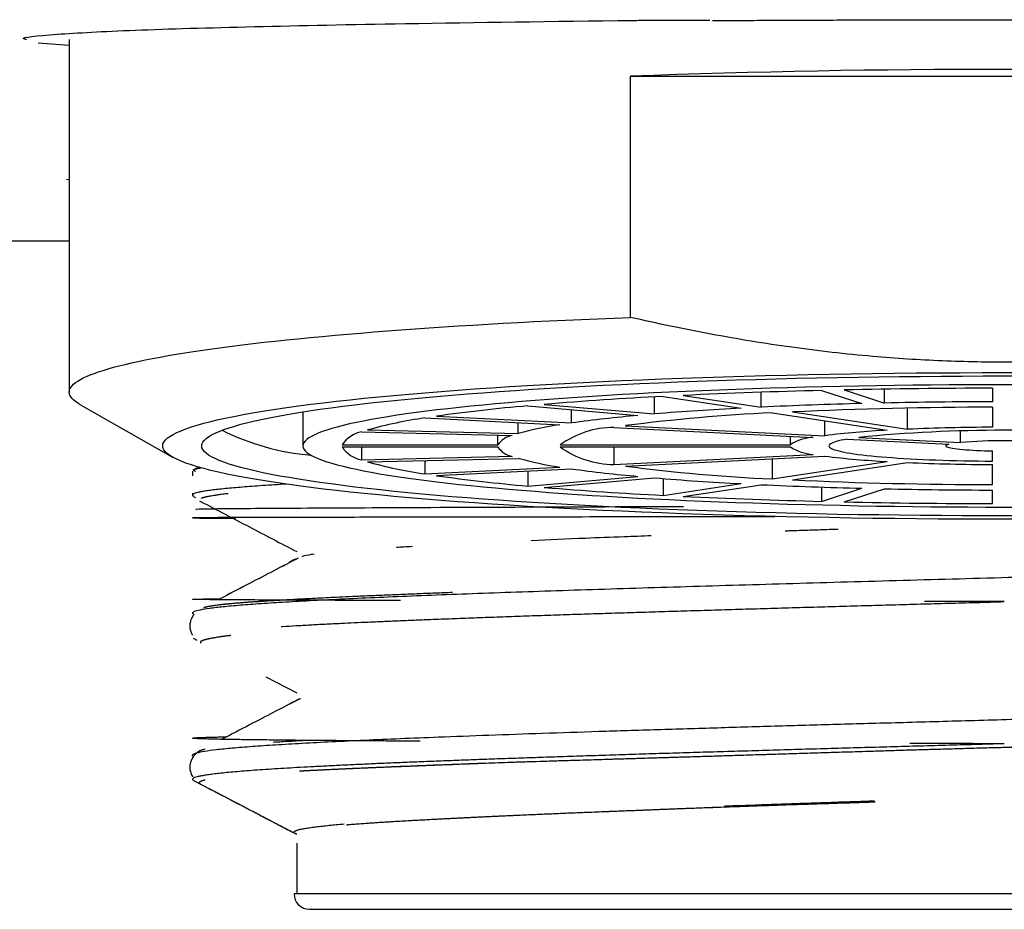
# Model space of a CAD drawing. Header units: millimetres. Extents: x 8 to 914, y 12 to 444.
# Tile 21 of 48: x 399 to 412, y 372 to 383. Entities that reach past the tile are written whole.
import ezdxf

# ---------------------------------------------------------------- set-up
doc = ezdxf.new("R2010")
doc.units = ezdxf.units.MM

msp = doc.modelspace()

# ---------------------------------------------------------------- linework, layer by layer
at = {"color": 7, "linetype": 'Continuous', "lineweight": 30}
for p, q in [((399.615, 382.742), (399.615, 378.219)), ((399.615, 382.666), (399.216, 382.695)), ((406.819, 379.177), (406.819, 382.273)), ((406.819, 382.273), (416.411, 382.273)), ((399.58, 380.948), (399.615, 380.951)), ((407.495, 378.176), (408.496, 378.025)), ((408.496, 378.025), (408.496, 378.218)), ((409.27, 378.241), (409.788, 378.072)), ((409.56, 378.247), (410.078, 378.079)), ((410.078, 378.079), (410.078, 378.257)), ((411.465, 378.269), (411.465, 378.095)), ((399.753, 378.06), (400.939, 377.386)), ((405.499, 378.043), (406.914, 377.92)), ((405.711, 378.061), (407.126, 377.938)), ((407.126, 377.938), (407.126, 378.158)), ((407.235, 378.163), (408.236, 378.012)), ((402.615, 377.965), (402.615, 377.528)), ((406.062, 377.823), (406.062, 377.994)), ((408.636, 377.952), (410.112, 377.729)), ((408.896, 377.965), (410.372, 377.742)), ((410.372, 377.742), (410.372, 378.013)), ((411.465, 378.025), (411.465, 377.768)), ((404.18, 377.888), (405.912, 377.8)), ((404.33, 377.91), (406.062, 377.823)), ((405.377, 377.688), (405.377, 377.827)), ((409.312, 377.659), (409.312, 377.85)), ((403.367, 377.708), (405.299, 377.662)), ((403.444, 377.733), (405.377, 377.688)), ((405.116, 377.542), (405.116, 377.667)), ((406.605, 377.765), (409.162, 377.637)), ((406.755, 377.788), (409.312, 377.659)), ((411.053, 377.572), (411.053, 377.718)), ((403.116, 377.542), (405.116, 377.542)), ((405.917, 377.542), (408.869, 377.542)), ((408.869, 377.542), (408.869, 377.652)), ((409.596, 377.615), (410.903, 377.549)), ((409.746, 377.638), (411.053, 377.572)), ((410.865, 377.551), (410.865, 377.528)), ((403.116, 377.515), (405.116, 377.515)), ((403.367, 377.515), (403.367, 377.349)), ((405.917, 377.515), (408.869, 377.515)), ((406.605, 377.515), (406.605, 377.291)), ((406.605, 377.291), (409.162, 377.42)), ((411.465, 377.333), (411.465, 377.464)), ((403.367, 377.349), (405.299, 377.395)), ((403.444, 377.324), (405.377, 377.369)), ((404.18, 377.341), (404.18, 377.169)), ((406.755, 377.269), (409.312, 377.397)), ((408.636, 377.363), (408.636, 377.105)), ((408.636, 377.105), (410.112, 377.328)), ((408.896, 377.092), (410.372, 377.315)), ((411.465, 377.032), (411.465, 377.289)), ((401.196, 377.204), (401.196, 377.146)), ((401.28, 377.255), (401.203, 377.216)), ((404.18, 377.169), (405.912, 377.257)), ((404.33, 377.147), (406.062, 377.234)), ((405.499, 377.206), (405.499, 377.014)), ((405.499, 377.014), (406.914, 377.137)), ((405.711, 376.995), (407.126, 377.119)), ((407.235, 377.11), (407.235, 376.894)), ((407.235, 376.894), (408.236, 377.045)), ((407.495, 376.88), (408.496, 377.031)), ((401.196, 376.92), (401.196, 376.897)), ((409.27, 377), (409.27, 376.816)), ((409.27, 376.816), (409.788, 376.985)), ((409.56, 376.81), (410.078, 376.978)), ((411.465, 376.788), (411.465, 376.962)), ((401.212, 376.881), (401.237, 376.868)), ((402.5, 376.069), (402.433, 376.034)), ((401.214, 375.057), (401.253, 375.037)), ((402.138, 374.566), (402.535, 374.359)), ((402.138, 374.566), (402.535, 374.359)), ((402.543, 374.268), (402.435, 374.212)), ((402.567, 374.281), (402.565, 374.28)), ((402.535, 372.431), (402.535, 371.783)), ((402.535, 372.43), (402.535, 371.783)), ((420.729, 371.78), (402.5, 371.78)), ((402.535, 371.783), (402.535, 371.78)), ((402.697, 371.583), (420.532, 371.583))]:
    msp.add_line(p, q, dxfattribs=at)
at = {"color": 7, "linetype": 'Continuous', "lineweight": 30, "flags": 128}
for points in [[(399.753, 378.06), (399.724, 378.078), (399.695, 378.098), (399.671, 378.118), (399.651, 378.138), (399.635, 378.158), (399.624, 378.178), (399.617, 378.198), (399.615, 378.219), (399.617, 378.239), (399.624, 378.259), (399.635, 378.279), (399.651, 378.299), (399.671, 378.32), (399.695, 378.34), (399.724, 378.36), (399.758, 378.38), (399.796, 378.4), (399.838, 378.42), (399.885, 378.439), (399.936, 378.459), (399.992, 378.479), (400.051, 378.498), (400.116, 378.518), (400.184, 378.537), (400.257, 378.556), (400.334, 378.575), (400.415, 378.594), (400.5, 378.613), (400.59, 378.632), (400.683, 378.65), (400.781, 378.668), (400.883, 378.687), (400.989, 378.705), (401.098, 378.722), (401.212, 378.74), (401.329, 378.757), (401.451, 378.775), (401.576, 378.792), (401.705, 378.808), (401.838, 378.825), (401.974, 378.841), (402.114, 378.858), (402.257, 378.873), (402.404, 378.889), (402.555, 378.904), (402.708, 378.92), (402.865, 378.934), (403.026, 378.949), (403.189, 378.963), (403.356, 378.977), (403.526, 378.991), (403.699, 379.005), (403.874, 379.018), (404.053, 379.031), (404.235, 379.043), (404.419, 379.056), (404.606, 379.068), (404.795, 379.079), (404.987, 379.091), (405.182, 379.102), (405.379, 379.112), (405.578, 379.123), (405.78, 379.133), (405.984, 379.142), (406.19, 379.152), (406.397, 379.161), (406.607, 379.169), (406.819, 379.177)], [(400.815, 377.528), (400.818, 377.553), (400.83, 377.578), (400.848, 377.602), (400.874, 377.627), (400.907, 377.651), (400.948, 377.676), (400.996, 377.7), (401.051, 377.724), (401.113, 377.748), (401.183, 377.772), (401.259, 377.796), (401.343, 377.819), (401.434, 377.843), (401.532, 377.866), (401.637, 377.889), (401.748, 377.911), (401.867, 377.934), (401.992, 377.956), (402.124, 377.978), (402.262, 377.999), (402.406, 378.02), (402.557, 378.041), (402.714, 378.062), (402.877, 378.082), (403.047, 378.101), (403.222, 378.121), (403.402, 378.14), (403.589, 378.158), (403.781, 378.176), (403.978, 378.194), (404.181, 378.211), (404.388, 378.228), (404.601, 378.244), (404.818, 378.26), (405.04, 378.275), (405.267, 378.29), (405.498, 378.304), (405.733, 378.318), (405.972, 378.331), (406.215, 378.344), (406.461, 378.356), (406.712, 378.367), (406.965, 378.378), (407.222, 378.388), (407.482, 378.398), (407.744, 378.407), (408.01, 378.416), (408.277, 378.424), (408.547, 378.431), (408.819, 378.438), (409.094, 378.444), (409.369, 378.449), (409.647, 378.454), (409.925, 378.458), (410.205, 378.462), (410.486, 378.465), (410.767, 378.467), (411.05, 378.468), (411.332, 378.469), (411.615, 378.47), (411.897, 378.469)], [(401.315, 377.528), (401.318, 377.552), (401.329, 377.575), (401.346, 377.599), (401.371, 377.622), (401.403, 377.646), (401.442, 377.669), (401.487, 377.692), (401.54, 377.715), (401.599, 377.738), (401.666, 377.761), (401.739, 377.783), (401.819, 377.806), (401.906, 377.828), (401.999, 377.85), (402.099, 377.872), (402.205, 377.894), (402.318, 377.915), (402.437, 377.936), (402.563, 377.957), (402.695, 377.977), (402.833, 377.998), (402.976, 378.017), (403.126, 378.037), (403.282, 378.056), (403.443, 378.075), (403.61, 378.093), (403.783, 378.111), (403.96, 378.129), (404.143, 378.146), (404.332, 378.163), (404.525, 378.18), (404.723, 378.196), (404.925, 378.211), (405.133, 378.226), (405.344, 378.241), (405.561, 378.255), (405.781, 378.268), (406.005, 378.281), (406.233, 378.294), (406.465, 378.306), (406.7, 378.317), (406.939, 378.328), (407.18, 378.339), (407.425, 378.349), (407.673, 378.358), (407.924, 378.367), (408.177, 378.375), (408.432, 378.382), (408.689, 378.389), (408.949, 378.396), (409.21, 378.401), (409.473, 378.407), (409.738, 378.411), (410.003, 378.415), (410.27, 378.419), (410.538, 378.421), (410.807, 378.423), (411.076, 378.425), (411.345, 378.426), (411.615, 378.426), (411.884, 378.426)], [(411.85, 378.313), (411.615, 378.313), (411.379, 378.313), (411.144, 378.312), (410.909, 378.31), (410.674, 378.309), (410.44, 378.306), (410.207, 378.303), (409.975, 378.3), (409.744, 378.296), (409.514, 378.291), (409.285, 378.286), (409.059, 378.281), (408.834, 378.274), (408.61, 378.268), (408.389, 378.261), (408.171, 378.253), (407.954, 378.245), (407.74, 378.236), (407.529, 378.227), (407.32, 378.218), (407.115, 378.208), (406.912, 378.197), (406.713, 378.186), (406.517, 378.175), (406.325, 378.163), (406.136, 378.151), (405.951, 378.138), (405.77, 378.125), (405.593, 378.111), (405.42, 378.097), (405.251, 378.083), (405.086, 378.068), (404.926, 378.053), (404.771, 378.038), (404.62, 378.022), (404.475, 378.006), (404.334, 377.99), (404.198, 377.973), (404.067, 377.956), (403.941, 377.938), (403.821, 377.921), (403.705, 377.903), (403.596, 377.885), (403.491, 377.866), (403.393, 377.848), (403.3, 377.829), (403.213, 377.81), (403.131, 377.79), (403.055, 377.771), (402.985, 377.751), (402.921, 377.731), (402.863, 377.712), (402.811, 377.692), (402.765, 377.671), (402.726, 377.651), (402.692, 377.631), (402.664, 377.61), (402.642, 377.59), (402.627, 377.57), (402.618, 377.549), (402.615, 377.528)], [(409.596, 377.615), (409.556, 377.608), (409.52, 377.6), (409.487, 377.592), (409.459, 377.585), (409.434, 377.577), (409.413, 377.569), (409.395, 377.561), (409.382, 377.553), (409.372, 377.544), (409.367, 377.536), (409.365, 377.528), (409.367, 377.52), (409.373, 377.512), (409.383, 377.504), (409.397, 377.496), (409.414, 377.487), (409.436, 377.48), (409.461, 377.472), (409.49, 377.464), (409.523, 377.456), (409.56, 377.449), (409.6, 377.441), (409.643, 377.434), (409.69, 377.427), (409.74, 377.42), (409.794, 377.413), (409.851, 377.407), (409.91, 377.4), (409.973, 377.394), (410.039, 377.389), (410.107, 377.383), (410.178, 377.378), (410.252, 377.372), (410.327, 377.368), (410.406, 377.363), (410.486, 377.359), (410.568, 377.355), (410.652, 377.351), (410.738, 377.348), (410.825, 377.345), (410.913, 377.342), (411.003, 377.34), (411.094, 377.338), (411.186, 377.336), (411.278, 377.335), (411.371, 377.334), (411.465, 377.333)], [(410.903, 377.549), (410.888, 377.545), (410.876, 377.54), (410.869, 377.535), (410.865, 377.53), (410.866, 377.526), (410.87, 377.521), (410.879, 377.516), (410.891, 377.511), (410.908, 377.507), (410.928, 377.502), (410.952, 377.498), (410.979, 377.494), (411.01, 377.49), (411.045, 377.486), (411.082, 377.482), (411.122, 377.479), (411.165, 377.476), (411.211, 377.473), (411.258, 377.471), (411.308, 377.469), (411.359, 377.467), (411.411, 377.466), (411.465, 377.464)], [(411.897, 376.588), (411.615, 376.587), (411.332, 376.588), (411.05, 376.588), (410.767, 376.59), (410.486, 376.592), (410.205, 376.595), (409.925, 376.599), (409.647, 376.603), (409.369, 376.608), (409.094, 376.613), (408.819, 376.619), (408.547, 376.626), (408.277, 376.633), (408.01, 376.641), (407.744, 376.65), (407.482, 376.659), (407.222, 376.669), (406.965, 376.679), (406.712, 376.69), (406.461, 376.701), (406.215, 376.713), (405.972, 376.726), (405.733, 376.739), (405.498, 376.753), (405.267, 376.767), (405.04, 376.782), (404.818, 376.797), (404.601, 376.813), (404.388, 376.829), (404.181, 376.846), (403.978, 376.863), (403.781, 376.881), (403.589, 376.899), (403.402, 376.917), (403.222, 376.936), (403.047, 376.955), (402.877, 376.975), (402.714, 376.995), (402.557, 377.016), (402.406, 377.037), (402.262, 377.058), (402.124, 377.079), (401.992, 377.101), (401.867, 377.123), (401.748, 377.146), (401.637, 377.168), (401.532, 377.191), (401.434, 377.214), (401.343, 377.238), (401.259, 377.261), (401.183, 377.285), (401.113, 377.309), (401.051, 377.333), (400.996, 377.357), (400.948, 377.381), (400.907, 377.406), (400.874, 377.43), (400.848, 377.455), (400.83, 377.479), (400.818, 377.504), (400.815, 377.528)], [(411.884, 376.631), (411.615, 376.631), (411.345, 376.631), (411.076, 376.632), (410.807, 376.634), (410.538, 376.636), (410.27, 376.638), (410.003, 376.642), (409.738, 376.646), (409.473, 376.65), (409.21, 376.656), (408.949, 376.661), (408.689, 376.668), (408.432, 376.675), (408.177, 376.682), (407.924, 376.69), (407.673, 376.699), (407.425, 376.708), (407.18, 376.718), (406.939, 376.729), (406.7, 376.74), (406.465, 376.751), (406.233, 376.763), (406.005, 376.776), (405.781, 376.789), (405.561, 376.802), (405.344, 376.816), (405.133, 376.831), (404.925, 376.846), (404.723, 376.861), (404.525, 376.877), (404.332, 376.894), (404.143, 376.911), (403.96, 376.928), (403.783, 376.945), (403.61, 376.964), (403.443, 376.982), (403.282, 377.001), (403.126, 377.02), (402.976, 377.04), (402.833, 377.059), (402.695, 377.08), (402.563, 377.1), (402.437, 377.121), (402.318, 377.142), (402.205, 377.163), (402.099, 377.185), (401.999, 377.207), (401.906, 377.229), (401.819, 377.251), (401.739, 377.274), (401.666, 377.296), (401.599, 377.319), (401.54, 377.342), (401.487, 377.365), (401.442, 377.388), (401.403, 377.411), (401.371, 377.435), (401.346, 377.458), (401.329, 377.481), (401.318, 377.505), (401.315, 377.528)], [(402.615, 377.528), (402.618, 377.508), (402.627, 377.487), (402.642, 377.467), (402.664, 377.446), (402.692, 377.426), (402.726, 377.406), (402.765, 377.386), (402.811, 377.365), (402.863, 377.345), (402.921, 377.325), (402.985, 377.306), (403.055, 377.286), (403.131, 377.267), (403.213, 377.247), (403.3, 377.228), (403.393, 377.209), (403.491, 377.191), (403.596, 377.172), (403.705, 377.154), (403.821, 377.136), (403.941, 377.119), (404.067, 377.101), (404.198, 377.084), (404.334, 377.067), (404.475, 377.051), (404.62, 377.035), (404.771, 377.019), (404.926, 377.004), (405.086, 376.989), (405.251, 376.974), (405.42, 376.959), (405.593, 376.946), (405.77, 376.932), (405.951, 376.919), (406.136, 376.906), (406.325, 376.894), (406.517, 376.882), (406.713, 376.871), (406.912, 376.86), (407.115, 376.849), (407.32, 376.839), (407.529, 376.83), (407.74, 376.82), (407.954, 376.812), (408.171, 376.804), (408.389, 376.796), (408.61, 376.789), (408.834, 376.782), (409.059, 376.776), (409.285, 376.771), (409.514, 376.766), (409.744, 376.761), (409.975, 376.757), (410.207, 376.754), (410.44, 376.751), (410.674, 376.748), (410.909, 376.746), (411.144, 376.745), (411.379, 376.744), (411.615, 376.744), (411.85, 376.744)]]:
    msp.add_lwpolyline(points, dxfattribs=at)
at = {"color": 7, "linetype": 'Continuous', "lineweight": 30}
for centre, radius, start, end in [((411.615, 251.412), 130.948, 87.90114, 92.09886), ((411.151, 301.54), 76.723, 91.40435, 92.73073), ((411.599, 283.584), 94.685, 90.08106, 91.23374), ((407.425, 355.87), 22.256, 94.9648, 97.9954), ((409.727, 329.46), 48.767, 92.9287, 94.7235), ((411.26, 319.386), 58.705, 91.4364, 92.69869), ((411.602, 305.647), 72.448, 90.1089, 91.20589), ((408.409, 360.956), 17.029, 95.038, 97.9221), ((409.67, 355.215), 22.761, 92.6042, 97.3579), ((410.17, 340.749), 37.314, 92.972, 94.6801), ((411.533, 320.056), 57.969, 90.06772, 92.60788), ((404.992, 372.203), 5.742, 98.1316, 105.6332), ((406.547, 373.453), 4.393, 98.3127, 105.4521), ((402.955, 380.459), 3.057, 243.208, 265.5247), ((403.427, 377.344), 0.368, 99.4003, 147.6099), ((405.35, 377.387), 0.28, 100.4555, 146.5547), ((406.606, 376.594), 1.172, 90.0279, 126.0084), ((410.652, 366.902), 10.841, 92.858, 97.1041), ((411.615, 358.639), 19.09, 84.3809, 95.6191), ((411.57, 349.832), 27.936, 90.2165, 92.4591), ((409.176, 377.095), 0.542, 91.5204, 124.5159), ((411.615, 370.703), 6.892, 85.3279, 94.6721), ((403.427, 377.713), 0.368, 212.3901, 260.5997), ((405.35, 377.67), 0.28, 213.4453, 259.5445), ((406.606, 378.463), 1.172, 233.9916, 269.9721), ((409.201, 378.038), 0.619, 237.5845, 266.3793), ((404.992, 382.854), 5.742, 254.3668, 261.8684), ((406.547, 381.604), 4.393, 254.5479, 261.6873), ((410.689, 388.57), 11.257, 262.9745, 267.0634), ((411.577, 405.509), 28.22, 267.5522, 269.7722), ((408.409, 394.101), 17.029, 262.0779, 264.962), ((409.67, 399.842), 22.761, 262.6421, 267.3958), ((407.425, 399.186), 22.256, 262.0046, 265.0352), ((410.17, 414.308), 37.314, 265.3199, 267.028), ((411.26, 435.671), 58.705, 267.30131, 268.5636), ((411.533, 435.001), 57.969, 267.39212, 269.93228), ((409.727, 425.597), 48.767, 265.2765, 267.0713), ((411.602, 449.41), 72.448, 268.79411, 269.8911), ((411.151, 453.517), 76.723, 267.26927, 268.59565), ((411.599, 471.473), 94.685, 268.76626, 269.91894), ((402.697, 371.78), 0.197, 180, 270)]:
    msp.add_arc(centre, radius, start, end, dxfattribs=at)
for points, knots in [([(399.066, 382.742), (399.051, 382.746), (398.959, 382.769), (399.399, 382.811), (400.67, 382.881), (403.357, 382.942), (405.849, 382.977), (406.923, 382.989), (406.968, 382.99), (406.981, 382.99), (406.985, 382.99), (406.986, 382.99), (406.988, 382.99), (406.993, 382.99), (407.013, 382.99), (407.086, 382.99), (407.364, 382.99), (407.628, 382.991), (407.837, 382.991)], [0, 0, 0, 0, 0.034057, 0.206541, 0.378519, 0.715452, 0.937146, 0.944346, 0.946277, 0.946825, 0.946995, 0.947096, 0.947126, 0.947372, 0.948069, 0.950725, 0.961089, 1, 1, 1, 1]), ([(407.872, 382.986), (407.999, 382.987), (408.254, 382.988), (408.64, 382.99), (409.028, 382.992), (409.417, 382.993), (409.809, 382.995), (410.202, 382.996), (410.585, 382.996), (410.958, 382.997), (411.321, 382.997), (411.684, 382.997), (412.047, 382.997), (412.411, 382.997), (412.652, 382.996), (412.773, 382.996)], [0, 0, 0, 0, 0.080513, 0.160833, 0.240989, 0.321012, 0.400931, 0.480776, 0.560577, 0.633715, 0.706863, 0.780044, 0.853282, 0.926599, 1, 1, 1, 1]), ([(392.353, 380.171), (393.382, 380.169), (395.444, 380.165), (397.865, 380.16), (399.256, 380.159), (399.615, 380.158)], [0, 0, 0, 0, 0.425126, 0.851877, 1, 1, 1, 1]), ([(416.411, 379.177), (416.236, 379.138), (415.887, 379.06), (415.36, 378.957), (414.832, 378.865), (414.301, 378.786), (413.768, 378.72), (413.234, 378.668), (412.698, 378.63), (412.192, 378.609), (411.714, 378.601), (411.267, 378.604), (410.82, 378.617), (410.373, 378.641), (409.901, 378.677), (409.405, 378.726), (408.886, 378.792), (408.367, 378.87), (407.849, 378.961), (407.333, 379.062), (406.99, 379.139), (406.819, 379.177)], [0, 0, 0, 0, 0.055417, 0.110847, 0.166274, 0.221687, 0.277132, 0.332596, 0.388058, 0.4435, 0.489697, 0.535914, 0.582136, 0.628354, 0.674552, 0.728652, 0.782762, 0.836864, 0.89124, 0.945623, 1, 1, 1, 1]), ([(401.302, 377.24), (401.274, 377.236), (401.192, 377.224), (401.219, 377.212), (401.236, 377.204)], [0, 0, 0, 0, 0.341407, 1, 1, 1, 1]), ([(402.4, 377.038), (402.349, 377.035), (402.243, 377.028), (402.098, 377.019), (401.96, 377.009), (401.835, 376.999), (401.721, 376.99), (401.618, 376.98), (401.525, 376.97), (401.442, 376.961), (401.371, 376.951), (401.312, 376.941), (401.264, 376.931), (401.229, 376.921), (401.207, 376.911), (401.196, 376.901), (401.197, 376.892), (401.203, 376.885), (401.211, 376.882), (401.212, 376.882)], [0, 0, 0, 0, 0.059505, 0.122999, 0.184702, 0.246455, 0.308226, 0.36998, 0.431683, 0.495177, 0.558726, 0.622295, 0.685844, 0.749338, 0.811041, 0.872795, 0.934565, 0.996319, 1, 1, 1, 1]), ([(401.657, 376.916), (401.652, 376.915), (401.633, 376.913), (401.602, 376.91), (401.569, 376.905), (401.539, 376.901), (401.514, 376.898), (401.485, 376.893), (401.453, 376.888), (401.422, 376.883), (401.395, 376.878), (401.377, 376.874), (401.367, 376.872), (401.362, 376.871), (401.358, 376.87), (401.353, 376.868), (401.349, 376.867), (401.342, 376.866), (401.333, 376.863), (401.322, 376.86), (401.314, 376.857), (401.309, 376.855), (401.308, 376.854)], [0, 0, 0, 0, 0.030661, 0.101634, 0.174819, 0.233074, 0.289643, 0.344518, 0.438269, 0.526553, 0.609333, 0.686559, 0.711411, 0.727363, 0.744154, 0.761787, 0.780261, 0.799576, 0.848437, 0.901981, 0.971835, 1, 1, 1, 1]), ([(401.292, 376.822), (401.292, 376.821), (401.293, 376.821), (401.295, 376.819), (401.297, 376.818), (401.299, 376.817), (401.3, 376.816), (401.3, 376.816)], [0, 0, 0, 0, 0.165385, 0.423589, 0.679213, 0.932255, 1, 1, 1, 1]), ([(401.297, 376.819), (401.298, 376.818), (401.298, 376.818), (401.3, 376.817), (401.301, 376.817)], [0, 0, 0, 0, 0.202213, 1, 1, 1, 1]), ([(401.301, 376.816), (401.51, 376.707), (401.921, 376.493), (402.332, 376.278), (402.535, 376.172)], [0, 0, 0, 0, 0.507938, 1, 1, 1, 1]), ([(407.497, 376.748), (407.492, 376.748), (406.693, 376.745), (405.273, 376.74), (403.407, 376.732), (402.043, 376.724), (401.221, 376.717), (401.238, 376.713), (401.246, 376.711)], [0, 0, 0, 0, 0.001299, 0.195683, 0.394534, 0.597848, 0.805626, 1, 1, 1, 1]), ([(408.668, 376.619), (408.613, 376.619), (407.958, 376.618), (406.778, 376.617), (405.202, 376.615), (403.827, 376.613), (402.693, 376.611), (401.845, 376.609), (401.315, 376.607), (401.144, 376.605), (401.271, 376.603), (401.609, 376.602), (401.748, 376.602)], [0, 0, 0, 0, 0.01017, 0.120718, 0.232127, 0.344396, 0.457526, 0.571516, 0.686366, 0.802077, 0.918648, 1, 1, 1, 1]), ([(409.481, 376.458), (409.432, 376.456), (409.311, 376.452), (409.102, 376.445), (408.924, 376.439), (408.819, 376.436), (408.804, 376.435)], [0, 0, 0, 0, 0.211798, 0.527124, 0.930178, 1, 1, 1, 1]), ([(421.964, 376.325), (421.987, 376.319), (422.033, 376.305), (422.038, 376.285), (421.997, 376.265), (421.904, 376.245), (421.763, 376.225), (421.573, 376.205), (421.335, 376.184), (421.051, 376.164), (420.721, 376.144), (420.347, 376.124), (419.932, 376.104), (419.476, 376.084), (418.983, 376.064), (418.454, 376.044), (417.893, 376.024), (417.301, 376.004), (416.683, 375.984), (416.039, 375.964), (415.375, 375.944), (414.692, 375.924), (413.995, 375.903), (413.286, 375.883), (412.569, 375.863), (411.848, 375.843), (411.126, 375.823), (410.405, 375.803), (409.691, 375.783), (408.986, 375.763), (408.293, 375.743), (407.617, 375.723), (406.96, 375.703), (406.325, 375.683), (405.715, 375.663), (405.134, 375.643), (404.584, 375.623), (404.067, 375.603), (403.587, 375.583), (403.146, 375.563), (402.745, 375.543), (402.386, 375.523), (402.072, 375.503), (401.804, 375.483), (401.583, 375.463), (401.411, 375.443), (401.286, 375.423), (401.213, 375.402), (401.187, 375.384), (401.208, 375.372), (401.217, 375.366)], [0, 0, 0, 0, 0.020921, 0.041842, 0.062763, 0.083683, 0.104604, 0.125525, 0.146446, 0.167367, 0.188288, 0.209208, 0.230129, 0.25105, 0.271971, 0.292892, 0.313812, 0.334733, 0.355654, 0.376575, 0.397496, 0.418416, 0.439337, 0.460258, 0.481179, 0.502099, 0.523021, 0.543943, 0.564865, 0.585788, 0.60671, 0.627632, 0.648554, 0.669476, 0.690399, 0.711321, 0.732243, 0.753165, 0.774088, 0.79501, 0.815932, 0.836854, 0.857776, 0.878699, 0.899621, 0.920543, 0.941465, 0.962388, 0.98331, 1, 1, 1, 1]), ([(407.084, 376.375), (406.967, 376.37), (406.675, 376.36), (406.151, 376.339), (405.77, 376.322), (405.542, 376.312)], [0, 0, 0, 0, 0.210196, 0.526404, 1, 1, 1, 1]), ([(404.02, 376.236), (403.981, 376.234), (403.907, 376.23), (403.844, 376.226), (403.814, 376.225)], [0, 0, 0, 0, 0.5112636, 1, 1, 1, 1]), ([(402.555, 376.09), (402.346, 375.981), (402.004, 375.802), (401.661, 375.624), (401.528, 375.555)], [0, 0, 0, 0, 0.610341, 1, 1, 1, 1]), ([(402.554, 376.089), (402.346, 375.981), (402.004, 375.802), (401.662, 375.624), (401.528, 375.555)], [0, 0, 0, 0, 0.609413, 1, 1, 1, 1]), ([(402.758, 376.139), (402.745, 376.137), (402.687, 376.128), (402.624, 376.117), (402.606, 376.108), (402.602, 376.105)], [0, 0, 0, 0, 0.174184, 0.794893, 1, 1, 1, 1]), ([(401.344, 375.455), (401.348, 375.457), (401.358, 375.46), (401.374, 375.464), (401.39, 375.468), (401.406, 375.471), (401.424, 375.474), (401.445, 375.478), (401.469, 375.482), (401.497, 375.486), (401.531, 375.49), (401.572, 375.495), (401.619, 375.5), (401.665, 375.505), (401.71, 375.509), (401.752, 375.513), (401.799, 375.517), (401.85, 375.521), (401.902, 375.525), (401.957, 375.529), (402.015, 375.532), (402.075, 375.536), (402.133, 375.54), (402.191, 375.544), (402.249, 375.547), (402.307, 375.55), (402.361, 375.553), (402.41, 375.556), (402.454, 375.558), (402.487, 375.56), (402.509, 375.562), (402.522, 375.562), (402.535, 375.563), (402.548, 375.564), (402.562, 375.565), (402.575, 375.565), (402.61, 375.567), (402.685, 375.571), (402.801, 375.577), (402.94, 375.584), (403.088, 375.591), (403.253, 375.599), (403.436, 375.607), (403.633, 375.615), (403.845, 375.624), (404.074, 375.633), (404.303, 375.643), (404.46, 375.649), (404.534, 375.651)], [0, 0, 0, 0, 0.018399, 0.040838, 0.055676, 0.071449, 0.088152, 0.105783, 0.124339, 0.143815, 0.167942, 0.193331, 0.219971, 0.247848, 0.267114, 0.286919, 0.308389, 0.330982, 0.352561, 0.373129, 0.396077, 0.417637, 0.437815, 0.456623, 0.476532, 0.494673, 0.511077, 0.525752, 0.538702, 0.549931, 0.553663, 0.557398, 0.561135, 0.564874, 0.568615, 0.572359, 0.576106, 0.596755, 0.633826, 0.667161, 0.70074, 0.741064, 0.781806, 0.82301, 0.867718, 0.913065, 0.959112, 1, 1, 1, 1]), ([(403.867, 375.545), (403.851, 375.545), (403.761, 375.545), (403.604, 375.545), (403.385, 375.546), (403.165, 375.547), (402.945, 375.547), (402.738, 375.548), (402.543, 375.549), (402.36, 375.55), (402.189, 375.551), (402.032, 375.551), (401.889, 375.552), (401.759, 375.553), (401.644, 375.554), (401.543, 375.554), (401.455, 375.555), (401.379, 375.556), (401.316, 375.557), (401.266, 375.557), (401.23, 375.558), (401.206, 375.559), (401.195, 375.56), (401.197, 375.561), (401.211, 375.561), (401.237, 375.562), (401.274, 375.563), (401.324, 375.564), (401.386, 375.565), (401.46, 375.566), (401.515, 375.566), (401.549, 375.566), (401.551, 375.566)], [0, 0, 0, 0, 0.006704, 0.038632, 0.070445, 0.107791, 0.144976, 0.182002, 0.218868, 0.25624, 0.293446, 0.330487, 0.367362, 0.404071, 0.439963, 0.475696, 0.511269, 0.546681, 0.582574, 0.618301, 0.653862, 0.689257, 0.724486, 0.758926, 0.793205, 0.827325, 0.861285, 0.895697, 0.929945, 0.964026, 0.997942, 1, 1, 1, 1]), ([(402.333, 375.211), (402.339, 375.211), (402.399, 375.215), (402.523, 375.222), (402.705, 375.233), (402.9, 375.243), (403.089, 375.252), (403.274, 375.261), (403.453, 375.269), (403.641, 375.277), (403.838, 375.286), (404.041, 375.294), (404.269, 375.303), (404.524, 375.313), (404.808, 375.324), (405.102, 375.334), (405.404, 375.345), (405.715, 375.356), (406.027, 375.366), (406.341, 375.376), (406.654, 375.386), (406.974, 375.396), (407.299, 375.406), (407.636, 375.416), (407.984, 375.427), (408.344, 375.437), (408.709, 375.448), (409.077, 375.459), (409.449, 375.469), (409.817, 375.48), (410.18, 375.49), (410.537, 375.5), (410.895, 375.51), (411.255, 375.52), (411.495, 375.526), (411.615, 375.53)], [0, 0, 0, 0, 0.003729, 0.035542, 0.067307, 0.099024, 0.130694, 0.155545, 0.181278, 0.207459, 0.233639, 0.25982, 0.286, 0.319321, 0.352641, 0.385961, 0.419281, 0.452601, 0.485921, 0.517337, 0.548753, 0.580169, 0.611585, 0.643001, 0.676321, 0.709641, 0.742961, 0.776281, 0.8096, 0.84292, 0.874336, 0.905752, 0.937168, 0.968584, 1, 1, 1, 1]), ([(411.615, 375.53), (411.494, 375.53), (411.254, 375.53), (410.912, 375.531), (410.691, 375.531), (410.589, 375.531)], [0, 0, 0, 0, 0.351156, 0.701153, 1, 1, 1, 1]), ([(401.35, 375.457), (401.351, 375.458), (401.356, 375.459), (401.364, 375.461), (401.378, 375.465), (401.395, 375.469), (401.417, 375.473), (401.443, 375.478), (401.475, 375.483), (401.513, 375.488), (401.553, 375.493), (401.596, 375.498), (401.641, 375.503), (401.69, 375.507), (401.726, 375.51), (401.744, 375.512)], [0, 0, 0, 0, 0.013805, 0.066838, 0.115742, 0.186223, 0.263298, 0.346941, 0.437118, 0.533791, 0.636913, 0.722427, 0.811859, 0.905172, 1, 1, 1, 1]), ([(401.217, 375.366), (401.215, 375.364), (401.21, 375.358), (401.204, 375.349), (401.198, 375.34), (401.194, 375.333), (401.191, 375.327), (401.189, 375.323), (401.185, 375.315), (401.179, 375.303), (401.173, 375.285), (401.169, 375.269), (401.166, 375.258), (401.165, 375.253), (401.164, 375.247), (401.163, 375.238), (401.163, 375.224), (401.163, 375.205), (401.165, 375.183), (401.171, 375.158), (401.181, 375.132), (401.191, 375.111), (401.197, 375.101), (401.198, 375.099)], [0, 0, 0, 0, 0.041423, 0.105511, 0.154382, 0.187954, 0.206463, 0.221855, 0.240698, 0.288801, 0.350916, 0.427234, 0.44315, 0.459577, 0.476535, 0.503218, 0.547564, 0.609639, 0.685081, 0.762251, 0.866665, 0.975611, 1, 1, 1, 1]), ([(401.217, 375.366), (401.215, 375.364), (401.21, 375.358), (401.204, 375.349), (401.198, 375.34), (401.194, 375.333), (401.191, 375.327), (401.189, 375.323), (401.185, 375.315), (401.179, 375.303), (401.173, 375.285), (401.169, 375.269), (401.166, 375.258), (401.165, 375.253), (401.164, 375.247), (401.163, 375.238), (401.163, 375.224), (401.163, 375.205), (401.165, 375.183), (401.171, 375.158), (401.181, 375.132), (401.191, 375.111), (401.197, 375.101), (401.198, 375.099)], [0, 0, 0, 0, 0.041423, 0.105511, 0.154382, 0.187954, 0.206463, 0.221855, 0.240698, 0.288801, 0.350916, 0.427234, 0.44315, 0.459577, 0.476535, 0.503218, 0.547564, 0.609639, 0.685081, 0.762251, 0.866665, 0.975611, 1, 1, 1, 1]), ([(401.208, 375.061), (401.209, 375.06), (401.21, 375.059), (401.212, 375.058), (401.214, 375.057), (401.214, 375.057)], [0, 0, 0, 0, 0.264269, 0.833698, 1, 1, 1, 1]), ([(401.689, 375.096), (401.686, 375.095), (401.678, 375.094), (401.656, 375.092), (401.626, 375.088), (401.588, 375.083), (401.552, 375.078), (401.518, 375.073), (401.484, 375.067), (401.452, 375.062), (401.423, 375.056), (401.398, 375.051), (401.379, 375.046), (401.363, 375.042), (401.35, 375.039), (401.338, 375.035), (401.327, 375.031), (401.318, 375.027), (401.31, 375.023), (401.303, 375.019), (401.3, 375.015), (401.298, 375.011), (401.299, 375.007), (401.302, 375.003), (401.305, 375), (401.309, 374.998), (401.309, 374.998)], [0, 0, 0, 0, 0.0102636, 0.0272912, 0.0731069, 0.1174311, 0.1682368, 0.216894, 0.2633873, 0.3222416, 0.377163, 0.4281288, 0.4751205, 0.5100923, 0.5468079, 0.58527, 0.6254807, 0.6674419, 0.7111441, 0.7565823, 0.8037544, 0.8475885, 0.8928157, 0.9394322, 0.9874334, 1, 1, 1, 1]), ([(401.689, 375.096), (401.672, 375.094), (401.635, 375.089), (401.586, 375.083), (401.54, 375.076), (401.501, 375.07), (401.471, 375.065), (401.448, 375.061), (401.43, 375.057), (401.415, 375.054), (401.401, 375.051), (401.388, 375.048), (401.376, 375.046), (401.363, 375.042), (401.352, 375.039), (401.347, 375.038), (401.345, 375.037)], [0, 0, 0, 0, 0.103806, 0.2174044, 0.3250489, 0.4266862, 0.5222707, 0.5815583, 0.6382246, 0.6922613, 0.7436603, 0.7924149, 0.8385185, 0.8990335, 0.9655682, 1, 1, 1, 1]), ([(421.966, 374.503), (421.975, 374.501), (422.015, 374.493), (422.037, 374.477), (422.03, 374.457), (421.97, 374.437), (421.86, 374.417), (421.702, 374.397), (421.495, 374.377), (421.24, 374.357), (420.94, 374.336), (420.594, 374.316), (420.206, 374.296), (419.776, 374.276), (419.307, 374.256), (418.801, 374.235), (418.26, 374.215), (417.688, 374.195), (417.086, 374.175), (416.459, 374.155), (415.807, 374.135), (415.136, 374.114), (414.448, 374.094), (413.813, 374.076), (413.238, 374.06), (412.726, 374.045), (412.212, 374.031), (411.714, 374.017), (411.234, 374.003), (410.774, 373.99), (410.2, 373.974), (409.511, 373.955), (408.714, 373.932), (407.926, 373.909), (407.154, 373.885), (406.404, 373.862), (405.681, 373.838), (404.992, 373.814), (404.385, 373.791), (403.858, 373.77), (403.402, 373.75), (402.981, 373.73), (402.598, 373.71), (402.256, 373.69), (401.957, 373.67), (401.703, 373.649), (401.498, 373.629), (401.343, 373.608), (401.239, 373.587), (401.195, 373.566), (401.187, 373.551), (401.209, 373.544), (401.21, 373.544)], [0, 0, 0, 0, 0.005526, 0.026534, 0.047542, 0.06855, 0.089558, 0.110566, 0.131575, 0.152583, 0.173591, 0.194599, 0.215607, 0.236615, 0.257624, 0.278632, 0.29964, 0.320648, 0.341656, 0.362664, 0.383673, 0.404681, 0.425689, 0.446697, 0.461704, 0.476712, 0.491719, 0.506726, 0.520247, 0.533562, 0.546957, 0.570587, 0.594463, 0.618585, 0.642954, 0.667568, 0.692427, 0.717533, 0.742885, 0.763345, 0.783963, 0.804738, 0.825671, 0.846761, 0.868009, 0.889414, 0.910976, 0.932696, 0.954573, 0.976607, 0.998799, 1, 1, 1, 1]), ([(402.554, 374.275), (402.346, 374.166), (402.019, 373.996), (401.692, 373.825), (401.574, 373.763)], [0, 0, 0, 0, 0.6370643, 1, 1, 1, 1]), ([(402.554, 374.275), (402.346, 374.166), (402.019, 373.996), (401.692, 373.825), (401.574, 373.763)], [0, 0, 0, 0, 0.636815, 1, 1, 1, 1]), ([(402.545, 374.27), (402.545, 374.27), (402.548, 374.273), (402.559, 374.278), (402.57, 374.283), (402.58, 374.285), (402.581, 374.286)], [0, 0, 0, 0, 0.026772, 0.471905, 0.93362, 1, 1, 1, 1]), ([(402.547, 374.271), (402.547, 374.271), (402.551, 374.275), (402.559, 374.278), (402.57, 374.282), (402.572, 374.282)], [0, 0, 0, 0, 0.097717, 0.829428, 1, 1, 1, 1]), ([(420.382, 373.952), (420.36, 373.951), (420.298, 373.948), (420.197, 373.944), (420.114, 373.94), (420.067, 373.938), (420.055, 373.937), (420.042, 373.937), (420.029, 373.936), (420.016, 373.935), (420.003, 373.935), (419.978, 373.934), (419.938, 373.932), (419.88, 373.929), (419.813, 373.926), (419.737, 373.923), (419.652, 373.919), (419.562, 373.916), (419.469, 373.912), (419.373, 373.908), (419.269, 373.903), (419.162, 373.899), (419.051, 373.894), (418.943, 373.89), (418.865, 373.887), (418.82, 373.885), (418.806, 373.884), (418.791, 373.884), (418.777, 373.883), (418.762, 373.883), (418.717, 373.881), (418.637, 373.878), (418.52, 373.873), (418.392, 373.868), (418.254, 373.862), (418.107, 373.856), (417.96, 373.85), (417.81, 373.844), (417.658, 373.837), (417.501, 373.831), (417.345, 373.825), (417.192, 373.819), (417.028, 373.812), (416.849, 373.806), (416.649, 373.798), (416.441, 373.791), (416.233, 373.784), (416.026, 373.777), (415.873, 373.772), (415.768, 373.768), (415.712, 373.766), (415.657, 373.765), (415.601, 373.763), (415.544, 373.761), (415.417, 373.757), (415.216, 373.751), (414.938, 373.742), (414.654, 373.734), (414.409, 373.728), (414.207, 373.722), (414.05, 373.718), (413.891, 373.714), (413.727, 373.71), (413.556, 373.706), (413.361, 373.701), (413.15, 373.696), (412.927, 373.69), (412.714, 373.685), (412.51, 373.68), (412.315, 373.676), (412.13, 373.671), (411.954, 373.667), (411.776, 373.662), (411.59, 373.657), (411.387, 373.652), (411.172, 373.646), (410.945, 373.639), (410.724, 373.633), (410.51, 373.627), (410.305, 373.621), (410.096, 373.614), (409.893, 373.608), (409.671, 373.601), (409.429, 373.594), (409.157, 373.585), (408.884, 373.577), (408.676, 373.57), (408.56, 373.567), (408.534, 373.566)], [0, 0, 0, 0, 0.0093168, 0.0259071, 0.0404617, 0.0420941, 0.0437261, 0.0453579, 0.0469894, 0.0486206, 0.0502514, 0.051882, 0.058072, 0.065226, 0.0733494, 0.0824478, 0.0925273, 0.103594, 0.1136576, 0.1244259, 0.1359024, 0.1480905, 0.1594073, 0.1712796, 0.1821884, 0.1836489, 0.1851169, 0.1865923, 0.1880751, 0.1895654, 0.1910631, 0.2019266, 0.2136158, 0.226133, 0.2394803, 0.2536594, 0.2677978, 0.2808773, 0.2951132, 0.3091884, 0.3231002, 0.3365879, 0.3492998, 0.36566, 0.3825403, 0.3999374, 0.4178472, 0.4340279, 0.4505976, 0.455001, 0.4594307, 0.4638865, 0.4683684, 0.4728763, 0.47741, 0.4987306, 0.5204205, 0.5424682, 0.5648611, 0.5767242, 0.5886761, 0.6007148, 0.6128379, 0.6257611, 0.6392223, 0.6565549, 0.6731135, 0.6889194, 0.7039906, 0.7183423, 0.7319871, 0.744935, 0.757194, 0.7711975, 0.7860996, 0.8019115, 0.8186478, 0.8363273, 0.8508953, 0.8660735, 0.8818777, 0.8976494, 0.9112921, 0.9317259, 0.9523125, 0.9730451, 0.9939166, 1, 1, 1, 1]), ([(404.119, 373.739), (404.092, 373.739), (403.981, 373.74), (403.797, 373.741), (403.566, 373.743), (403.347, 373.744), (403.138, 373.746), (402.943, 373.747), (402.763, 373.749), (402.595, 373.75), (402.437, 373.752), (402.289, 373.754), (402.147, 373.755), (402.013, 373.757), (401.887, 373.758), (401.772, 373.76), (401.668, 373.762), (401.574, 373.763), (401.486, 373.765), (401.406, 373.767), (401.336, 373.769), (401.281, 373.771), (401.239, 373.773), (401.21, 373.775), (401.196, 373.777), (401.196, 373.779), (401.209, 373.782), (401.235, 373.784), (401.273, 373.786), (401.324, 373.788), (401.386, 373.79), (401.46, 373.792), (401.543, 373.794), (401.607, 373.796), (401.637, 373.796)], [0, 0, 0, 0, 0.010565, 0.042876, 0.075019, 0.106995, 0.138803, 0.170443, 0.200122, 0.229652, 0.259033, 0.288265, 0.317347, 0.348029, 0.378544, 0.408891, 0.43907, 0.469081, 0.498925, 0.533882, 0.568606, 0.603097, 0.637356, 0.671998, 0.706398, 0.740557, 0.774474, 0.80815, 0.84099, 0.873597, 0.905971, 0.938112, 0.970598, 1, 1, 1, 1]), ([(402.233, 373.728), (402.26, 373.73), (402.322, 373.733), (402.391, 373.738), (402.436, 373.74), (402.449, 373.741), (402.461, 373.742), (402.474, 373.742), (402.486, 373.743), (402.499, 373.744), (402.53, 373.746), (402.567, 373.748), (402.603, 373.75), (402.614, 373.75)], [0, 0, 0, 0, 0.234069, 0.521834, 0.554265, 0.586571, 0.618752, 0.650809, 0.682743, 0.714553, 0.74624, 0.918343, 1, 1, 1, 1]), ([(417.662, 373.837), (417.639, 373.837), (417.556, 373.833), (417.409, 373.827), (417.275, 373.822), (417.192, 373.819), (417.164, 373.818), (417.137, 373.817), (417.109, 373.816), (417.082, 373.815), (417.055, 373.814), (416.987, 373.811), (416.886, 373.807), (416.75, 373.802), (416.59, 373.797), (416.402, 373.79), (416.194, 373.782), (416.001, 373.776), (415.823, 373.77), (415.653, 373.764), (415.506, 373.759), (415.378, 373.755), (415.265, 373.752), (415.145, 373.748), (415.019, 373.745), (414.887, 373.741), (414.739, 373.736), (414.574, 373.732), (414.393, 373.727), (414.203, 373.722), (414.048, 373.718), (413.93, 373.715), (413.853, 373.713), (413.774, 373.711), (413.691, 373.709), (413.6, 373.706), (413.483, 373.704), (413.347, 373.7), (413.197, 373.697), (413.039, 373.693), (412.876, 373.689), (412.709, 373.685), (412.554, 373.681), (412.414, 373.678), (412.286, 373.675), (412.172, 373.672), (412.07, 373.67), (411.981, 373.668), (411.904, 373.666), (411.84, 373.664), (411.796, 373.663), (411.767, 373.663), (411.749, 373.662), (411.731, 373.662), (411.714, 373.661), (411.696, 373.661), (411.679, 373.66), (411.651, 373.66), (411.63, 373.659), (411.614, 373.659)], [0, 0, 0, 0, 0.013451, 0.04695, 0.082644, 0.087722, 0.092778, 0.09781, 0.102818, 0.107804, 0.112765, 0.117704, 0.144442, 0.167712, 0.19041, 0.229511, 0.266773, 0.298484, 0.32872, 0.357482, 0.384768, 0.402602, 0.421414, 0.441201, 0.461959, 0.483683, 0.506366, 0.534323, 0.563593, 0.594128, 0.625863, 0.638017, 0.650337, 0.662822, 0.675474, 0.689678, 0.706045, 0.730777, 0.754316, 0.776678, 0.804803, 0.830861, 0.854873, 0.876853, 0.896505, 0.91421, 0.929971, 0.943793, 0.955679, 0.965628, 0.973642, 0.976382, 0.979115, 0.981839, 0.984556, 0.987266, 0.989967, 0.992661, 1, 1, 1, 1]), ([(401.297, 373.619), (401.295, 373.618), (401.284, 373.613), (401.266, 373.601), (401.245, 373.583), (401.228, 373.566), (401.215, 373.55), (401.206, 373.537), (401.199, 373.527), (401.194, 373.519), (401.189, 373.51), (401.184, 373.501), (401.18, 373.491), (401.176, 373.48), (401.173, 373.471), (401.169, 373.46), (401.167, 373.447), (401.164, 373.433), (401.162, 373.414), (401.162, 373.39), (401.166, 373.363), (401.173, 373.335), (401.184, 373.31), (401.192, 373.293), (401.197, 373.285), (401.198, 373.284)], [0, 0, 0, 0, 0.023399, 0.125177, 0.214735, 0.291662, 0.355649, 0.398933, 0.433008, 0.457841, 0.476019, 0.498891, 0.527836, 0.54814, 0.570661, 0.595413, 0.622417, 0.653066, 0.691438, 0.744155, 0.806797, 0.870333, 0.934378, 0.990934, 1, 1, 1, 1]), ([(411.615, 373.707), (411.489, 373.703), (411.237, 373.696), (410.859, 373.686), (410.482, 373.675), (410.104, 373.665), (409.725, 373.654), (409.346, 373.643), (408.971, 373.633), (408.601, 373.622), (408.239, 373.611), (407.883, 373.601), (407.532, 373.59), (407.184, 373.58), (406.84, 373.569), (406.5, 373.558), (406.166, 373.547), (405.852, 373.537), (405.556, 373.527), (405.277, 373.517), (405.005, 373.508), (404.741, 373.498), (404.482, 373.488), (404.228, 373.478), (403.981, 373.469), (403.743, 373.459), (403.514, 373.449), (403.296, 373.439), (403.09, 373.429), (402.896, 373.419), (402.711, 373.41), (402.536, 373.4), (402.369, 373.39), (402.211, 373.381), (402.063, 373.371), (401.926, 373.361), (401.8, 373.351), (401.687, 373.341), (401.587, 373.331), (401.498, 373.321), (401.421, 373.312), (401.355, 373.302), (401.299, 373.292), (401.255, 373.283), (401.223, 373.273), (401.203, 373.263), (401.195, 373.253), (401.198, 373.244), (401.208, 373.238), (401.213, 373.236)], [0, 0, 0, 0, 0.022342, 0.044699, 0.067056, 0.089398, 0.112229, 0.135076, 0.157922, 0.180753, 0.203095, 0.225452, 0.247809, 0.270151, 0.292982, 0.315829, 0.338676, 0.361507, 0.381973, 0.402456, 0.422944, 0.443427, 0.463893, 0.484954, 0.506033, 0.527117, 0.548196, 0.569256, 0.589723, 0.610206, 0.630694, 0.651177, 0.671644, 0.692704, 0.713783, 0.734868, 0.755946, 0.777007, 0.797473, 0.817956, 0.838445, 0.858928, 0.879394, 0.900454, 0.921533, 0.942618, 0.963697, 0.984757, 1, 1, 1, 1]), ([(401.295, 373.619), (401.297, 373.62), (401.3, 373.622), (401.307, 373.624), (401.314, 373.627), (401.32, 373.63), (401.327, 373.632), (401.333, 373.633), (401.337, 373.635), (401.341, 373.636), (401.344, 373.637), (401.348, 373.638), (401.352, 373.639), (401.355, 373.639), (401.357, 373.64)], [0, 0, 0, 0, 0.131237, 0.279481, 0.411228, 0.526489, 0.625275, 0.707597, 0.768702, 0.81594, 0.84932, 0.89567, 0.957542, 1, 1, 1, 1]), ([(411.615, 373.707), (411.496, 373.707), (411.26, 373.708), (410.906, 373.709), (410.62, 373.71), (410.453, 373.711), (410.402, 373.711)], [0, 0, 0, 0, 0.292519, 0.583824, 0.873915, 1, 1, 1, 1]), ([(401.296, 373.619), (401.294, 373.618), (401.284, 373.613), (401.266, 373.601), (401.245, 373.583), (401.228, 373.566), (401.215, 373.55), (401.206, 373.537), (401.199, 373.527), (401.194, 373.519), (401.189, 373.51), (401.184, 373.501), (401.18, 373.491), (401.176, 373.48), (401.173, 373.471), (401.169, 373.46), (401.167, 373.447), (401.164, 373.433), (401.162, 373.414), (401.162, 373.39), (401.166, 373.363), (401.173, 373.335), (401.184, 373.31), (401.192, 373.293), (401.197, 373.285), (401.198, 373.284)], [0, 0, 0, 0, 0.021752, 0.123702, 0.213411, 0.290467, 0.354562, 0.39792, 0.432053, 0.456926, 0.475135, 0.498046, 0.52704, 0.547378, 0.569937, 0.594731, 0.62178, 0.652481, 0.690918, 0.743723, 0.806471, 0.870115, 0.934267, 0.990919, 1, 1, 1, 1]), ([(407.481, 373.534), (407.392, 373.531), (407.208, 373.525), (406.933, 373.517), (406.655, 373.509), (406.378, 373.5), (406.124, 373.492), (405.898, 373.486), (405.702, 373.479), (405.513, 373.474), (405.334, 373.468), (405.161, 373.462), (405.004, 373.457), (404.898, 373.453), (404.84, 373.451), (404.824, 373.45), (404.808, 373.45), (404.793, 373.449), (404.777, 373.448), (404.761, 373.448), (404.724, 373.446), (404.662, 373.444), (404.573, 373.441), (404.476, 373.437), (404.371, 373.433), (404.259, 373.429), (404.14, 373.424), (404.024, 373.419), (403.913, 373.415), (403.807, 373.411), (403.698, 373.406), (403.586, 373.402), (403.48, 373.397), (403.384, 373.393), (403.262, 373.388), (403.114, 373.381), (402.939, 373.373), (402.794, 373.366), (402.674, 373.36), (402.606, 373.356), (402.573, 373.355), (402.572, 373.355)], [0, 0, 0, 0, 0.04329, 0.089571, 0.136068, 0.182765, 0.231247, 0.267606, 0.302536, 0.336035, 0.370869, 0.401925, 0.433198, 0.460893, 0.464012, 0.467132, 0.470255, 0.473379, 0.476506, 0.479634, 0.482764, 0.498771, 0.516663, 0.536431, 0.558066, 0.581557, 0.606889, 0.634048, 0.656655, 0.680368, 0.705174, 0.73106, 0.758012, 0.78064, 0.80103, 0.848003, 0.89424, 0.9398, 0.969522, 0.998982, 1, 1, 1, 1]), ([(408.534, 373.566), (408.457, 373.564), (408.301, 373.559), (408.114, 373.553), (407.969, 373.548), (407.868, 373.545), (407.767, 373.542), (407.665, 373.539), (407.563, 373.536), (407.414, 373.531), (407.217, 373.525), (406.974, 373.518), (406.74, 373.511), (406.589, 373.507), (406.519, 373.505)], [0, 0, 0, 0, 0.110806, 0.22312, 0.271838, 0.320944, 0.370435, 0.420311, 0.470572, 0.521215, 0.642093, 0.76508, 0.890137, 1, 1, 1, 1]), ([(404.915, 373.453), (404.907, 373.453), (404.874, 373.452), (404.818, 373.45), (404.763, 373.448), (404.728, 373.446), (404.711, 373.446), (404.694, 373.445), (404.677, 373.444), (404.66, 373.444), (404.623, 373.442), (404.548, 373.439), (404.444, 373.435), (404.331, 373.431), (404.243, 373.427), (404.173, 373.425), (404.119, 373.423), (404.064, 373.42), (404.008, 373.418), (403.95, 373.416), (403.888, 373.413), (403.821, 373.411), (403.753, 373.408), (403.688, 373.405), (403.623, 373.403), (403.573, 373.401), (403.536, 373.399), (403.515, 373.398), (403.493, 373.397), (403.47, 373.396), (403.452, 373.396), (403.439, 373.395), (403.426, 373.395), (403.408, 373.394), (403.38, 373.393), (403.347, 373.391), (403.309, 373.389), (403.262, 373.387), (403.205, 373.385), (403.137, 373.382), (403.063, 373.378), (402.982, 373.375), (402.925, 373.372), (402.893, 373.371), (402.888, 373.37), (402.883, 373.37), (402.879, 373.37), (402.874, 373.37), (402.869, 373.369), (402.856, 373.369), (402.826, 373.367), (402.78, 373.365), (402.724, 373.362), (402.668, 373.36), (402.617, 373.357), (402.585, 373.355), (402.571, 373.354)], [0, 0, 0, 0, 0.007605, 0.035296, 0.060414, 0.066677, 0.0729, 0.079085, 0.08523, 0.091337, 0.097406, 0.12549, 0.173502, 0.214059, 0.252442, 0.274261, 0.295314, 0.315604, 0.338164, 0.361545, 0.385144, 0.413747, 0.442637, 0.46866, 0.495509, 0.523897, 0.533136, 0.542525, 0.552066, 0.561757, 0.571599, 0.576233, 0.578708, 0.588022, 0.60101, 0.615282, 0.632316, 0.652103, 0.679469, 0.710773, 0.746, 0.785142, 0.828194, 0.830475, 0.832792, 0.835145, 0.837534, 0.839958, 0.842419, 0.844916, 0.85929, 0.887664, 0.915929, 0.946964, 0.977018, 1, 1, 1, 1]), ([(401.357, 373.242), (401.357, 373.242), (401.355, 373.242), (401.352, 373.241), (401.348, 373.24), (401.345, 373.239), (401.344, 373.238), (401.342, 373.238), (401.339, 373.237), (401.337, 373.236), (401.333, 373.235), (401.328, 373.234), (401.322, 373.232), (401.316, 373.229), (401.308, 373.226), (401.301, 373.223), (401.294, 373.219), (401.288, 373.214), (401.286, 373.211), (401.285, 373.209), (401.285, 373.209), (401.285, 373.208), (401.285, 373.208), (401.284, 373.207), (401.284, 373.206), (401.284, 373.204), (401.286, 373.199), (401.291, 373.193), (401.299, 373.188), (401.305, 373.186), (401.306, 373.185)], [0, 0, 0, 0, 0.000942, 0.026398, 0.044918, 0.0565, 0.064057, 0.073523, 0.084898, 0.098184, 0.113381, 0.142956, 0.177845, 0.21805, 0.273319, 0.336253, 0.406858, 0.485135, 0.571084, 0.579791, 0.588488, 0.597177, 0.605857, 0.614529, 0.623192, 0.663915, 0.736154, 0.863599, 0.975653, 1, 1, 1, 1]), ([(401.212, 373.235), (401.298, 373.19), (401.47, 373.101), (401.726, 372.967), (401.976, 372.837), (402.218, 372.711), (402.377, 372.628), (402.454, 372.588)], [0, 0, 0, 0, 0.207928, 0.41619, 0.617544, 0.81211, 1, 1, 1, 1]), ([(401.276, 373.202), (401.283, 373.198), (401.289, 373.194), (401.296, 373.19), (401.297, 373.19)], [0, 0, 0, 0, 0.914403, 1, 1, 1, 1]), ([(401.276, 373.202), (401.283, 373.198), (401.29, 373.194), (401.297, 373.19), (401.297, 373.19)], [0, 0, 0, 0, 0.904745, 1, 1, 1, 1]), ([(401.297, 373.19), (401.298, 373.19), (401.299, 373.189), (401.301, 373.188), (401.302, 373.188)], [0, 0, 0, 0, 0.222823, 1, 1, 1, 1]), ([(401.302, 373.188), (401.511, 373.078), (401.919, 372.866), (402.327, 372.653), (402.526, 372.549)], [0, 0, 0, 0, 0.512564, 1, 1, 1, 1]), ([(401.302, 373.188), (401.511, 373.079), (401.921, 372.865), (402.33, 372.651), (402.531, 372.547)], [0, 0, 0, 0, 0.510704, 1, 1, 1, 1]), ([(409.956, 372.957), (409.878, 372.955), (409.702, 372.949), (409.429, 372.94), (409.137, 372.931), (408.845, 372.921), (408.553, 372.911), (408.262, 372.901), (407.975, 372.891), (407.693, 372.88), (407.417, 372.87), (407.149, 372.859), (406.889, 372.849), (406.633, 372.839), (406.383, 372.829), (406.137, 372.819), (405.895, 372.809), (405.656, 372.799), (405.425, 372.789), (405.201, 372.779), (404.987, 372.769), (404.782, 372.759), (404.587, 372.75), (404.4, 372.74), (404.22, 372.731), (404.047, 372.721), (403.881, 372.712), (403.723, 372.703), (403.574, 372.693), (403.434, 372.684), (403.305, 372.674), (403.218, 372.668), (403.177, 372.664), (403.172, 372.664)], [0, 0, 0, 0, 0.025782, 0.058723, 0.091655, 0.124559, 0.158419, 0.192308, 0.226208, 0.260097, 0.293957, 0.326863, 0.359797, 0.39274, 0.425674, 0.458581, 0.492442, 0.526334, 0.560235, 0.594127, 0.627989, 0.660899, 0.693836, 0.726782, 0.759719, 0.792629, 0.826495, 0.86039, 0.894296, 0.928191, 0.962057, 0.994962, 1, 1, 1, 1]), ([(409.956, 372.957), (409.922, 372.956), (409.786, 372.952), (409.55, 372.944), (409.248, 372.934), (408.95, 372.925), (408.654, 372.915), (408.365, 372.905), (408.082, 372.894), (407.805, 372.884), (407.533, 372.874), (407.266, 372.864), (407.001, 372.853), (406.738, 372.843), (406.479, 372.833), (406.225, 372.823), (405.978, 372.813), (405.74, 372.803), (405.511, 372.793), (405.291, 372.783), (405.077, 372.773), (404.871, 372.764), (404.671, 372.754), (404.476, 372.744), (404.288, 372.734), (404.109, 372.725), (403.938, 372.715), (403.778, 372.706), (403.628, 372.697), (403.489, 372.687), (403.359, 372.678), (403.253, 372.671), (403.194, 372.666), (403.172, 372.664)], [0, 0, 0, 0, 0.0112498, 0.0451094, 0.0789988, 0.1128981, 0.1467875, 0.1806471, 0.2135506, 0.2464814, 0.2794214, 0.3123522, 0.3452558, 0.3791142, 0.4130023, 0.4469004, 0.4807886, 0.514647, 0.5475573, 0.5804949, 0.6134416, 0.6463792, 0.6792895, 0.7131555, 0.7470513, 0.780957, 0.8148527, 0.8487187, 0.8816259, 0.9145603, 0.9475039, 0.9804384, 1, 1, 1, 1]), ([(408.019, 372.908), (408.045, 372.909), (408.123, 372.912), (408.257, 372.917), (408.387, 372.921), (408.488, 372.925), (408.557, 372.927), (408.628, 372.93), (408.701, 372.932), (408.778, 372.935), (408.866, 372.938), (408.976, 372.942), (409.1, 372.946), (409.227, 372.95), (409.341, 372.954), (409.444, 372.958), (409.534, 372.961), (409.613, 372.963), (409.678, 372.966), (409.73, 372.967), (409.764, 372.968), (409.792, 372.969), (409.82, 372.97), (409.858, 372.972), (409.899, 372.973), (409.93, 372.974), (409.946, 372.975), (409.949, 372.975)], [0, 0, 0, 0, 0.042814, 0.125341, 0.214435, 0.249742, 0.285983, 0.323159, 0.361269, 0.400314, 0.443247, 0.499264, 0.570716, 0.635716, 0.694263, 0.746357, 0.792767, 0.832485, 0.865512, 0.891847, 0.91149, 0.918012, 0.933614, 0.954396, 0.975176, 0.995954, 1, 1, 1, 1]), ([(402.501, 372.572), (402.501, 372.572), (402.5, 372.574), (402.502, 372.577), (402.505, 372.582), (402.512, 372.586), (402.521, 372.591), (402.532, 372.596), (402.546, 372.6), (402.562, 372.605), (402.582, 372.609), (402.604, 372.614), (402.628, 372.619), (402.662, 372.624), (402.712, 372.632), (402.783, 372.642), (402.862, 372.651), (402.947, 372.66), (403.04, 372.669), (403.109, 372.675), (403.144, 372.679)], [0, 0, 0, 0, 0.0110579, 0.0485629, 0.0894654, 0.1337649, 0.1814606, 0.2213182, 0.2632714, 0.3073199, 0.3534631, 0.4017004, 0.4429603, 0.4803888, 0.5722301, 0.6616092, 0.7485299, 0.8329945, 0.9150042, 1, 1, 1, 1]), ([(402.53, 372.549), (402.528, 372.55), (402.523, 372.552), (402.518, 372.555), (402.513, 372.557), (402.511, 372.559), (402.51, 372.559)], [0, 0, 0, 0, 0.282472, 0.543298, 0.782474, 1, 1, 1, 1])]:
    msp.add_open_spline(points, degree=3, knots=knots, dxfattribs=at)

doc.saveas('drawing.dxf')
